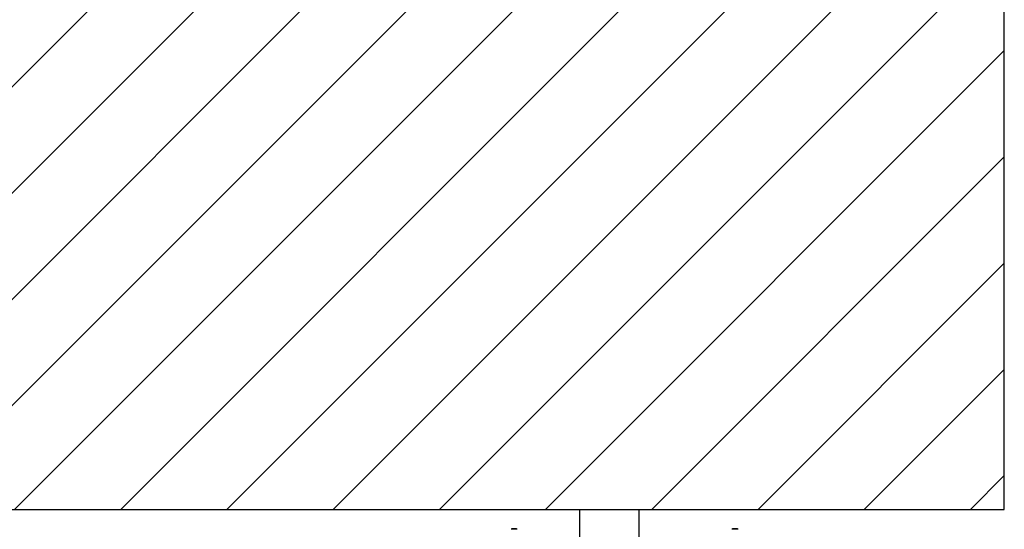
# Model space of a CAD drawing. Header units: millimetres. Extents: x 5 to 589, y 5 to 415.
# Tile 39 of 66: x 306 to 348, y 309 to 331. Entities that reach past the tile are written whole.
import ezdxf

# ---------------------------------------------------------------- set-up
doc = ezdxf.new("R2010")
doc.units = ezdxf.units.MM
doc.layers.add('TRAIT-FINS', color=9, linetype='Continuous')
doc.layers.add('TRAIT-FORT', color=4, linetype='Continuous', lineweight=25)

msp = doc.modelspace()

# ---------------------------------------------------------------- hatches: boundary and pattern name
at = {"layer": 'TRAIT-FINS'}
h = msp.add_hatch(dxfattribs=at)
h.set_pattern_fill('ANSI31', color=9, style=0)
h.paths.add_polyline_path([(258.55839, 310.1996), (347.54676, 310.1996), (347.54676, 369.07444), (258.55839, 369.07444)], flags=0)

# ---------------------------------------------------------------- linework, layer by layer
at = {"layer": 'TRAIT-FORT', "color": 4, "linetype": 'Continuous', "lineweight": 25}
for p, q in [((347.54676, 310.1996), (347.54676, 369.07444)), ((258.55839, 310.1996), (347.54676, 310.1996)), ((329.6006, 308.53257), (329.6006, 310.1996)), ((332.12019, 308.53257), (332.12019, 310.1996)), ((326.7308, 309.37713), (326.69747, 309.35788)), ((326.96414, 309.35788), (326.69747, 309.35788)), ((326.9308, 309.37713), (326.7308, 309.37713)), ((326.96414, 309.35788), (326.9308, 309.37713)), ((336.06414, 309.37713), (336.0308, 309.35788)), ((336.29747, 309.35788), (336.0308, 309.35788)), ((336.26414, 309.37713), (336.06414, 309.37713)), ((336.29747, 309.35788), (336.26414, 309.37713))]:
    msp.add_line(p, q, dxfattribs=at)

doc.saveas('drawing.dxf')
